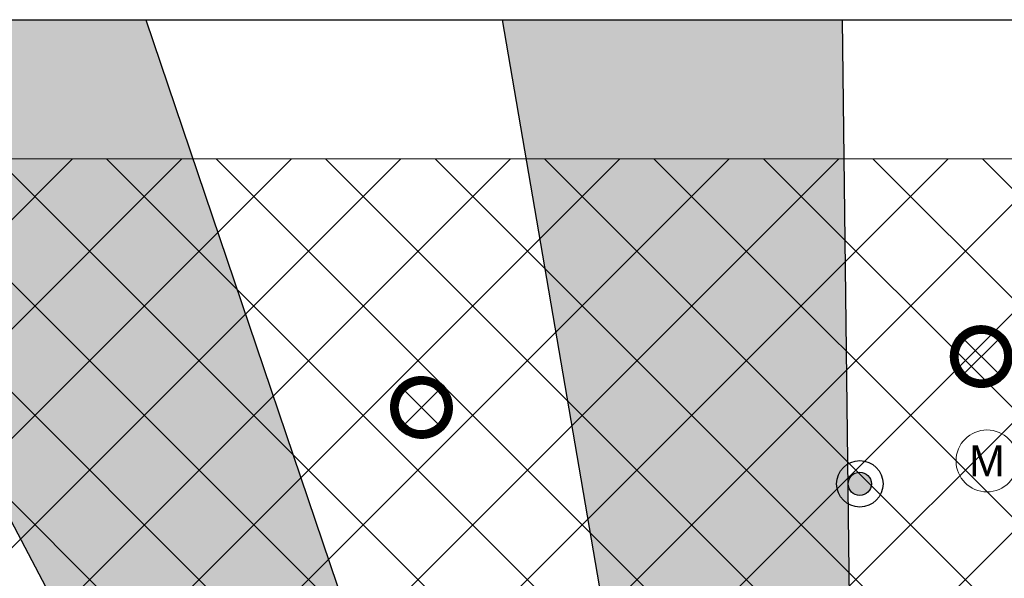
# Model space of a CAD drawing. Header units: millimetres. Extents: x -150 to 37805, y -49 to 13830.
# Tile 14 of 17: x 8260 to 11440, y 12025 to 13830. Entities that reach past the tile are written whole.
import ezdxf
from ezdxf.enums import TextEntityAlignment as Align

# ---------------------------------------------------------------- set-up
doc = ezdxf.new("R2010")
doc.units = ezdxf.units.MM
doc.linetypes.add('( Hidden )', pattern=[0.375, 0.25, -0.125])
for name, color, linetype, lineweight, true_color in [('A-CEILING-01', 7, 'Continuous', 5, 0xd56ca8), ('A-CEILING-08', 7, 'Continuous', 5, 0xd56ca8), ('FIRE', 1, 'Continuous', 20, 0xff0000), ('M-MEP-ELLG-LIGHT', 5, 'Continuous', 15, 0x0000ff), ('XR-CP-DS$0$Level 24', 9, 'Continuous', 0, 0x808080)]:
    doc.layers.add(name, color=color, linetype=linetype, lineweight=lineweight, true_color=true_color)
doc.layers.add('A-CELING ELEMENT', color=1, linetype='Continuous')
doc.layers.add('A-LIGHT', color=1, linetype='Continuous', lineweight=5)
doc.layers.add('A-Wall & Column', color=2, linetype='Continuous', lineweight=0)
doc.layers.add('FIRE-SPKLR-EQP', color=1, linetype='Continuous', true_color=0xff0000)
doc.layers.add('RCP LAYOUT', color=9, linetype='Continuous', true_color=0x808080)
doc.styles.get("Standard").update_dxf_attribs({"font": 'arial.ttf'})
pattern_1 = [(45, (0, 0), (19.8873782, 72.9203868), [93.75, -18.75, 0, -18.75])]

# ---------------------------------------------------------------- blocks, each defined once
blk = doc.blocks.new('A$C81f607aa')
at = {"layer": 'A-Wall & Column', "color": 8, "lineweight": -3, "true_color": 0x808080}
blk.add_lwpolyline([(-14850, 13830), (2000, 13830)], dxfattribs=at)
blk = doc.blocks.new('XR-CP-DS$0$ceiling element 01')
at = {"layer": 'A-CELING ELEMENT', "lineweight": 5, "true_color": 0x808080, "transparency": 33554687}
h = blk.add_hatch(dxfattribs=at)
h.set_pattern_fill('ANSI36', color=8, scale=300)
h.set_pattern_definition(pattern_1)
h.paths.add_polyline_path([(-425629.8, -157750.9, -0.039119), (-425655.9, -157707.5), (-427128.8, -158480.5, 0.039269), (-426963.6, -158744.9)])
h.paths.add_polyline_path([(-427216.5, -158526.6, -0.039231), (-427344.4, -158225.6), (-431924, -159775.1), (-429595.3, -159775.1)])
h.paths.add_polyline_path([(-427146.3, -156679.9, 0.039168), (-427262.3, -156968.3), (-425674.3, -157463.1, -0.03857), (-425655.4, -157416.9)])
h.paths.add_polyline_path([(-425704.2, -155604.7, 0.039168), (-426005.5, -155681.4), (-425472.4, -157256.8, -0.03857), (-425424.2, -157244.1)])
edge = h.paths.add_edge_path()
edge.add_line((-430171.7, -151115.1), (-430279.8, -151115.1))
edge.add_line((-430279.8, -151115.1), (-430279.8, -151215.1))
edge.add_line((-430279.8, -151215.1), (-430479.8, -151215.1))
edge.add_line((-430479.8, -151215.1), (-430479.8, -151115.1))
edge.add_line((-430479.8, -151115.1), (-430629.8, -151115.1))
edge.add_line((-430629.8, -151115.1), (-430629.8, -150665.1))
edge.add_line((-430629.8, -150665.1), (-432321.8, -150665.1))
edge.add_line((-432321.8, -150665.1), (-432321.8, -150772.9))
edge.add_line((-432321.8, -150772.9), (-426859.3, -156104.6))
edge.add_arc((-425365.2, -157562.3), 2087.3, 126.7377, 135.7079, ccw=False)
edge.add_line((-426613.8, -155889.5), (-430171.7, -151115.1))
edge = h.paths.add_edge_path()
edge.add_line((-424199.8, -150665.1), (-424199.8, -151115.1))
edge.add_line((-424199.8, -151115.1), (-424349.8, -151115.1))
edge.add_line((-424349.8, -151115.1), (-424349.8, -151215.1))
edge.add_line((-424349.8, -151215.1), (-424444.6, -151215.1))
edge.add_line((-424444.6, -151215.1), (-425069.6, -155496))
edge.add_arc((-425365.2, -157562.3), 2087.3, 72.8718, 81.8578, ccw=False)
edge.add_line((-424750.5, -155567.5), (-423223, -150665.1))
edge.add_line((-423223, -150665.1), (-424199.8, -150665.1))
h.paths.add_polyline_path([(-424567.7, -153182.9), (-424331.7, -153182.9), (-424331.7, -153418.9), (-424567.7, -153418.9)], flags=16)
h = blk.add_hatch(dxfattribs=at)
h.set_pattern_fill('ANSI36', color=8, scale=300)
h.set_pattern_definition(pattern_1)
h.paths.add_polyline_path([(-426846.1, -159033.2, -0.036239), (-427043, -158804), (-428346.2, -159775.1), (-427588, -159775.1)])
h.paths.add_polyline_path([(-427423.6, -157908.4, -0.039197), (-427452.5, -157582.9), (-432321.8, -157641.9), (-432321.8, -158745.1)])
h.paths.add_polyline_path([(-425674.9, -157660.7, -0.038923), (-425686.3, -157611.6), (-427325.9, -157891.7, 0.039228), (-427250.5, -158193.8)])
h.paths.add_polyline_path([(-425560.1, -157303.4, -0.038492), (-425518.1, -157276.7), (-426291, -155804.1, 0.039154), (-426553.9, -155969.8)])
h.paths.add_polyline_path([(-426337.7, -155715.3, -0.039172), (-426037.7, -155586.2), (-427702.8, -150665.1), (-428988.4, -150665.1)])
h = blk.add_hatch(dxfattribs=at)
h.set_pattern_fill('ANSI36', color=8, scale=200)
h.set_pattern_definition([(45, (0, 0), (13.2582521, 48.6135912), [62.5, -12.5, 0, -12.5])])
h.paths.add_polyline_path([(-427235.6, -156635.7, -0.03916), (-427068.3, -156355.4), (-432321.8, -152634.9), (-432321.8, -154121.3)])
h.paths.add_polyline_path([(-425454.1, -150665.1), (-426550.3, -150665.1), (-425721.8, -155505.6, -0.039276), (-425395.8, -155475.2)])
h.paths.add_polyline_path([(-425690.1, -157561.6, -0.038719), (-425686, -157511.7), (-427331.8, -157271.4, 0.039193), (-427353.2, -157581.7)], flags=17)
h.paths.add_polyline_path([(-425084.2, -155595.8, 0.039193), (-425394.6, -155575.9), (-425374.5, -157239, -0.038719), (-425324.5, -157241.6)], flags=17)
h.paths.add_polyline_path([(-423965.7, -156152.8, 0.996512), (-426776.1, -158963.3), (-425599.9, -157787, -0.900286), (-425184.4, -157294.8), (-424476.2, -156294.7), (-424567.8, -156294.7), (-424567.8, -156058.7), (-424331.8, -156058.7), (-424331.8, -156294.7), (-424476.2, -156294.7), (-425184.4, -157294.8, -0.042192), (-425142, -157329.1)])
at = {"layer": 'A-CELING ELEMENT', "color": 8, "linetype": '( Hidden )', "lineweight": -3, "ltscale": 10, "true_color": 0x808080}
blk.add_lwpolyline([(-427588, -159775.1), (-432321.8, -159775.1), (-432321.8, -150665.1), (-423119.8, -150665.1), (-423119.8, -155306.9), (-427588, -159775.1)], dxfattribs=at)
at = {"layer": 'A-CELING ELEMENT', "color": 8, "lineweight": -3, "true_color": 0x808080}
for points in [[(-426337.7, -155715.3), (-428988.4, -150665.1)], [(-427702.8, -150665.1), (-426037.7, -155586.2)], [(-425721.8, -155505.6), (-426550.3, -150665.1)], [(-425454.1, -150665.3), (-425395.8, -155475.2)]]:
    blk.add_lwpolyline(points, dxfattribs=at)
blk = doc.blocks.new('A$C256bf26b')
at = {"layer": 'A-CEILING-01', "true_color": 0x808080}
h = blk.add_hatch(dxfattribs=at)
h.set_pattern_fill('ANSI37', color=8, scale=2000)
h.set_pattern_definition([(45, (0, 0), (-176.7767, 176.7767), []), (135, (0, 0), (-176.7767, -176.7767), [])])
edge = h.paths.add_edge_path()
edge.add_line((17350, 13380), (12020, 13380))
edge.add_line((12020, 13380), (12020, 13280))
edge.add_line((12020, 13280), (11820, 13280))
edge.add_line((11820, 13280), (11820, 13380))
edge.add_line((11820, 13380), (6090, 13380))
edge.add_line((6090, 13380), (6090, 13280))
edge.add_line((6090, 13280), (5890, 13280))
edge.add_line((5890, 13280), (5890, 13380))
edge.add_line((5890, 13380), (350, 13380))
edge.add_line((350, 13380), (200, 13380))
edge.add_line((200, 13380), (200, 4520))
edge.add_line((200, 4520), (650, 4520))
edge.add_line((650, 4520), (650, 4220))
edge.add_line((650, 4220), (200, 4220))
edge.add_line((200, 4220), (200, 3270))
edge.add_line((200, 3270), (3945, 3270))
edge.add_line((3945, 3270), (3945, 3920))
edge.add_line((3945, 3920), (6135, 3920))
edge.add_line((6135, 3920), (6135, 3270))
edge.add_line((6135, 3270), (9805, 3270))
edge.add_line((9805, 3270), (9805, 3070))
edge.add_line((9805, 3070), (10125.7, 3070))
edge.add_line((10125.7, 3070), (10125.7, 3423))
edge.add_line((10125.7, 3423), (11242.1, 4539.4))
edge.add_line((11242.1, 4539.4), (10770.1, 5011.3))
edge.add_line((10770.1, 5011.3), (11904.4, 6145.6))
edge.add_line((11904.4, 6145.6), (14298.8, 8540))
edge.add_line((14298.8, 8540), (14450, 8540))
edge.add_line((14450, 8540), (14450, 9620))
edge.add_line((14450, 9620), (14450, 12330))
edge.add_arc((15200, 12330), 750, 90, 180, ccw=False)
edge.add_line((15200, 13080), (17350, 13080))
edge.add_line((17350, 13080), (17350, 13380))
h.paths.add_polyline_path([(5890.1, 11294.2), (6090.1, 11294.2), (6090.1, 11094.2), (5890.1, 11094.2)], flags=16)
h.paths.add_polyline_path([(5890.1, 9330), (6090.1, 9330), (6090.1, 9130), (5890.1, 9130)], flags=16)
h.paths.add_polyline_path([(5890, 8418.4), (6090, 8418.4), (6090, 8218.4), (5890, 8218.4)], flags=16)
h.paths.add_polyline_path([(5890, 6030), (6090, 6030), (6090, 5830), (5890, 5830)], flags=16)
h.paths.add_polyline_path([(11820, 8418.4), (12020, 8418.4), (12020, 8218.4), (11820, 8218.4)], flags=16)
h.paths.add_polyline_path([(11820, 9330), (12020, 9330), (12020, 9130), (11820, 9130)], flags=16)
h.paths.add_polyline_path([(11820.1, 11294.2), (12020.1, 11294.2), (12020.1, 11094.2), (11820.1, 11094.2)], flags=16)
at = {"layer": 'A-CEILING-01', "color": 8, "true_color": 0x808080}
blk.add_lwpolyline([(6135, 3270), (9805, 3270), (9805, 3070), (10125.7, 3070), (10125.7, 3423), (11240.4, 4537.7), (10770.1, 5011.3), (11904.4, 6145.6), (14298.8, 8540), (14450, 8540), (14450, 9620), (14450, 12330, -0.414214), (15200, 13080), (17350, 13080), (17350, 13380), (12020, 13380), (12020, 13280), (11820, 13280), (11820, 13380), (6090, 13380)], format="xyb", dxfattribs=at)
at = {"layer": 'XR-CP-DS$0$Level 24', "color": 8, "linetype": 'Continuous', "lineweight": 0, "true_color": 0x808080}
blk.add_line((350, 13380), (17200, 13380), dxfattribs=at)
at = {"color": 8, "true_color": 0x808080}
blk.add_blockref('A$C81f607aa', (15200, 0), dxfattribs=at)
at = {"layer": 'A-CEILING-08', "color": 8, "lineweight": 0, "true_color": 0x808080}
blk.add_blockref('XR-CP-DS$0$ceiling element 01', (436369.8, 164495.1), dxfattribs=at)
blk = doc.blocks.new('*U72')
at = {"lineweight": 0}
h = blk.add_hatch(dxfattribs=at)
h.set_pattern_fill('ANSI31', color=0)
h.set_pattern_definition([(45, (0, 0), (-0.08838835, 0.08838835), [])])
h.paths.add_polyline_path([(-70.7, 70.7), (-53, 53, -0.414214), (53, 53), (70.7, 70.7, 0.414214)])
h.paths.add_polyline_path([(75, 0, -0.198912), (53, -53), (70.7, -70.7, 0.198912), (100, 0, 0.198912), (70.7, 70.7), (53, 53, -0.198912)])
h.paths.add_polyline_path([(-53, -53), (-70.7, -70.7, 0.414214), (70.7, -70.7), (53, -53, -0.414214)])
h.paths.add_polyline_path([(-75, 0, -0.198912), (-53, 53), (-70.7, 70.7, 0.198912), (-100, 0, 0.198912), (-70.7, -70.7), (-53, -53, -0.198912)])
at = {"color": 0}
for p, q in [((-53, 53), (53, -53)), ((-53, -53), (53, 53))]:
    blk.add_line(p, q, dxfattribs=at)
at = {"color": 0, "lineweight": 0}
for radius in [100, 75]:
    blk.add_circle((0, 0), radius, dxfattribs=at)
blk = doc.blocks.new('A$C98a85b24')
at = {"layer": 'M-MEP-ELLG-LIGHT', "color": 6, "true_color": 0xff00ff}
for p in [(7175.5, 12741.3), (5367.5, 12576.8)]:
    blk.add_blockref('*U72', p, dxfattribs=at)
blk = doc.blocks.new('A$Caf3f7392')
at = {"layer": 'A-LIGHT', "color": 6, "true_color": 0xff00ff}
blk.add_blockref('A$C98a85b24', (-13360, 0), dxfattribs=at)
blk = doc.blocks.new('MCD-CM')
at = {"color": 0}
blk.add_circle((0, 0), 100, dxfattribs=at)
blk.add_attdef('C', text='', height=100, dxfattribs=at).set_placement((0, 0), align=Align.MIDDLE_CENTER)
blk = doc.blocks.new('A$C641fc0c6')
at = {"layer": 'FIRE'}
blk.add_blockref('MCD-CM', (11383.9, 12404.1), dxfattribs=at).add_auto_attribs({'C': 'M'})
blk = doc.blocks.new('SPKLR-EQP-PENDENT-68C')
at = {"layer": 'FIRE-SPKLR-EQP'}
h = blk.add_hatch(color=256, dxfattribs=at)
h.dxf.hatch_style = 1
h.paths.add_polyline_path([(37.5, 0, 1), (-37.5, 0, 1)])
for radius in [75, 37.5]:
    blk.add_circle((0, 0), radius, dxfattribs=at)
blk = doc.blocks.new('A$Cd44347d8')
at = {"layer": 'FIRE'}
blk.add_blockref('SPKLR-EQP-PENDENT-68C', (10973.1, 12330), dxfattribs=at)

msp = doc.modelspace()

# ---------------------------------------------------------------- block references
for name, p in [('A$Caf3f7392', (17550, 0)), ('A$C641fc0c6', (0, 0)), ('A$Cd44347d8', (0, 0))]:
    msp.add_blockref(name, p)
at = {"layer": 'RCP LAYOUT'}
msp.add_blockref('A$C256bf26b', (0, 0), dxfattribs=at)

doc.saveas('drawing.dxf')
